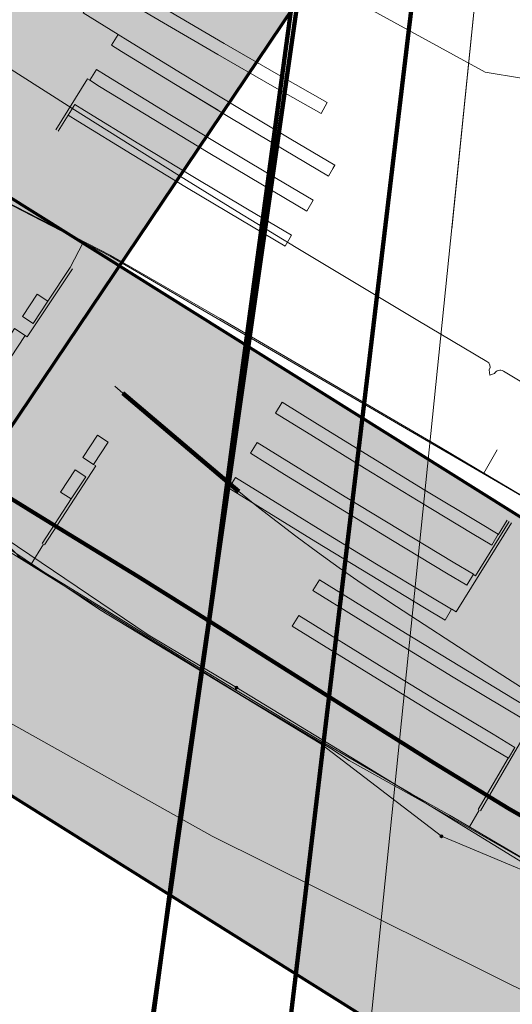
# Model space of a CAD drawing. Header units: metres. Extents: x 90551 to 91648, y 464474 to 467021.
# Tile 7 of 256: x 90812 to 90851, y 464644 to 464722. Entities that reach past the tile are written whole.
import ezdxf
from ezdxf.lldxf.tags import DXFTag

# ---------------------------------------------------------------- set-up
doc = ezdxf.new("R2010")
doc.units = ezdxf.units.M
for name, color, linetype, lineweight in [('B-OI-KL-DATA_BT NEDERLAND NV-G', 90, 'KL-DATA-SO', 18), ('B-OI-KL-DATA_KABELBED_KPN BV-G', 90, 'Continuous', 100), ('B-OI-KL-DATA_KABELBED_T MOBILE NETHERLANDS BV-G', 90, 'Continuous', 100), ('B-OI-KL-ET_LS_230 V_COMOL 5 VOF-G', 190, 'KL-LS-SO', 18), ('B-OI-KL-ET_LS_230 V_UNIVERSITEIT LEIDEN-G', 190, 'KL-LS-SO', 18), ('B-OI-KL-ET_LS_400 V_LIANDER NV PAC 2AI68G2-G', 190, 'KL-LS-SO', 18), ('B-OI-KL-ET_LS_HULPSTUK_LIANDER NV PAC 2AI68G2-S', 190, 'Continuous', 18), ('B-OI-KL-ET_MS_10 KV_LIANDER NV PAC 2AI68G2-G', 130, 'KL-MS-SO', 18), ('B-OI-KL-ET_MS_HULPSTUK_LIANDER NV PAC 2AI68G2-S', 130, 'Continuous', 18), ('B-OI-KL-GAS_HD_OVERIG_UNIVERSITEIT LEIDEN-G', 30, 'KL-GAS_HD-SO', 18), ('B-OI-KL-GAS_HD_POLYETHEEN_114_8 BAR_LIANDER NV PAC 2AI68G2-G', 30, 'KL-GAS_HD-SO', 18), ('B-OI-KL-WATER_800_DUNEA NV-G', 170, 'KL-WATER-SO', 18), ('B-OI-OG-INFO_BT NEDERLAND NV-G', 7, 'Continuous', 18), ('B-OI-OG-INFO_COMOL 5 VOF-GV', 7, 'Continuous', 18), ('B-OI-OG-INFO_LIANDER NV PAC 2AI68G2-G', 7, 'Continuous', 18), ('B-OI-OG-INFO_T MOBILE NETHERLANDS BV-G', 7, 'Continuous', 18)]:
    doc.layers.add(name, color=color, linetype=linetype, lineweight=lineweight)
for name, color, linetype, lineweight, transparency in [('B-OI-KL-DATA_MANTELBUIS_BT NEDERLAND NV-G', 90, 'Continuous', 100, 0.5), ('B-OI-KL-DATA_MANTELBUIS_T MOBILE NETHERLANDS BV-G', 90, 'Continuous', 100, 0.5), ('B-OI-KL-ET_LS_MANTELBUIS_POLYVINYLCHLORIDE PVC_110_LIANDER NV PAC 2AI68G2-G', 190, 'Continuous', 100, 0.5), ('B-OI-KL-OVERIG_MANTELBUIS_OVERIG_COMOL 5 VOF-G', 8, 'Continuous', 100, 0.5), ('B-OI-KL-WATER_MANTELBUIS_1220_DUNEA NV-G', 170, 'Continuous', 100, 0.5)]:
    doc.layers.add(name, color=color, linetype=linetype, lineweight=lineweight, transparency=transparency)
doc.layers.add('B-OI-OG-INFO_EIS VOORZORGSMAATREGEL_DUNEA NV-GV', color=7, linetype='Continuous', lineweight=70, true_color=0xfa194b, transparency=0.8)
doc.layers.add('B-OI-OG-INFO_EIS VOORZORGSMAATREGEL_DUNEA NV-V', color=7, linetype='Continuous', lineweight=18, true_color=0xfa194b, transparency=0.8)
doc.styles.add('NLCS-ISO', font='NLCS-ISO.TTF')
tags = doc.linetypes.add('KL-DATA-SO', pattern='A,4,-1,[101,NLCS.SHX,S=0.5,R=0,X=0,Y=0],-1,4,-1,["D",Standard,S=1,R=0,X=-0.25,Y=-0.5],-1.5', length=12.5).pattern_tags.tags
tags[18] = DXFTag(74, 10)
tags = doc.linetypes.add('KL-GAS_HD-SO', pattern='A,4,-1,[69,NLCS.SHX,S=0.5,R=0,X=0,Y=0],-1,4,-1,["H",Standard,S=1,R=0,X=0,Y=-0.5],-2', length=13).pattern_tags.tags
tags[18] = DXFTag(74, 10)
tags = doc.linetypes.add('KL-LS-SO', pattern='A,4,-1,[103,NLCS.SHX,S=0.75,R=0,X=0,Y=0],-1,4,-1,["L",Standard,S=1,R=0,X=0,Y=-0.5],-2', length=13).pattern_tags.tags
tags[18] = DXFTag(74, 10)
tags = doc.linetypes.add('KL-MS-SO', pattern='A,4,-1,[103,NLCS.SHX,S=0.75,R=0,X=0,Y=0],-1,4,-1,["M",Standard,S=1,R=0,X=0,Y=-0.5],-2', length=13).pattern_tags.tags
tags[18] = DXFTag(74, 10)
doc.linetypes.add('KL-WATER-SO', pattern='A,7,-0.5,[168,NLCS.SHX,S=0.75,R=0,X=0.75,Y=0],-2', length=9.5)

# ---------------------------------------------------------------- blocks, each defined once
blk = doc.blocks.new('SKL-WTB_HULP_MOF-SO')
at = {"linetype": 'ByBlock', "lineweight": 18}
h = blk.add_hatch(color=0, dxfattribs=at)
h.dxf.hatch_style = 1
h.paths.add_polyline_path([(-0.5625, 0, 1), (0.5625, 0, 1)])
at = {"color": 0, "linetype": 'ByBlock', "lineweight": 18}
blk.add_circle((0, 0), 0.5625, dxfattribs=at)
at = {"color": 0, "linetype": 'ByBlock', "lineweight": 18, "style": 'NLCS-ISO', "flags": 1}
for tag, p in [('TYPE', (1.5, 0)), ('OMSCHRIJVING', (1.5, -3)), ('LABEL', (1.5, -1.5))]:
    blk.add_attdef(tag, p, '', height=1, dxfattribs=at)

msp = doc.modelspace()

# ---------------------------------------------------------------- hatches: boundary and pattern name
at = {"layer": 'B-OI-OG-INFO_EIS VOORZORGSMAATREGEL_DUNEA NV-V'}
for points in [[(90793.272, 464674.862), (90795.76, 464675.314), (90798.171, 464676.074), (90800.467, 464677.134), (90802.611, 464678.475), (90804.569, 464680.075), (90806.309, 464681.91), (90807.571, 464683.594), (90810.308, 464687.68), (90834.812, 464724.083), (90834.951, 464724.292), (90837.243, 464727.792), (90838.493, 464729.99), (90839.455, 464732.329), (90840.114, 464734.77), (90840.459, 464737.274), (90840.486, 464739.803), (90840.142, 464742.59), (90839.569, 464745.518), (90838.928, 464747.965), (90837.983, 464750.31), (90836.75, 464752.518), (90835.248, 464754.552), (90833.502, 464756.381), (90831.14, 464758.25), (90821.688, 464764.638), (90819.507, 464765.919), (90817.183, 464766.914), (90814.751, 464767.609), (90812.252, 464767.99), (90809.724, 464768.054), (90807.209, 464767.797), (90804.746, 464767.226), (90802.375, 464766.348), (90800.133, 464765.178), (90798.057, 464763.734), (90796.179, 464762.041), (90794.531, 464760.123), (90793.137, 464758.014), (90792.021, 464755.745), (90791.2, 464753.354), (90790.687, 464750.877), (90790.491, 464748.356), (90790.615, 464745.83), (90791.055, 464743.341), (90791.807, 464740.926), (90792.858, 464738.626), (90794.19, 464736.478), (90794.599, 464735.974), (90777.126, 464710.016), (90777.103, 464709.982), (90774.342, 464705.862), (90773.07, 464703.676), (90772.083, 464701.348), (90771.399, 464698.914), (90771.027, 464696.413), (90770.974, 464693.885), (90771.24, 464691.37), (90771.821, 464688.909), (90772.708, 464686.542), (90773.887, 464684.304), (90775.339, 464682.234), (90777.04, 464680.363), (90778.964, 464678.722), (90781.079, 464677.337), (90783.352, 464676.23), (90785.747, 464675.418), (90788.225, 464674.915), (90790.747, 464674.729)], [(91136.279, 464567.447), (91136.024, 464566.358), (91120.763, 464530.081), (91073.448, 464541.792), (91071.977, 464542.216), (91026.32, 464557.307), (91025.227, 464557.704), (90974.139, 464577.953), (90954.818, 464585.185), (90953.823, 464585.588), (90934.666, 464593.957), (90934.083, 464594.223), (90901.863, 464609.544), (90901.424, 464609.76), (90871.948, 464624.67), (90871.215, 464625.06), (90841.084, 464641.908), (90840.22, 464642.42), (90795.066, 464670.736), (90793.679, 464670.812), (90792.628, 464670.936), (90789.603, 464671.536), (90787.215, 464672.368), (90784.952, 464673.496), (90783.091, 464674.576), (90783.08, 464674.582), (90782.006, 464675.206), (90780.244, 464676.357), (90778.301, 464677.976), (90776.579, 464679.827), (90775.103, 464681.88), (90773.899, 464684.104), (90772.984, 464686.461), (90772.375, 464688.915), (90772.079, 464691.426), (90772.103, 464693.955), (90772.447, 464696.46), (90773.103, 464698.902), (90774.062, 464701.241), (90775.308, 464703.441), (90776.823, 464705.466), (90778.58, 464707.284), (90780.553, 464708.865), (90782.71, 464710.185), (90785.016, 464711.223), (90787.435, 464711.96), (90789.927, 464712.388), (90792.453, 464712.496), (90794.973, 464712.286), (90797.446, 464711.759), (90799.016, 464711.21), (90800.696, 464711.186), (90803.2, 464710.832), (90804.473, 464710.568), (90806.467, 464710.048), (90808.825, 464709.132), (90811.047, 464707.927), (90861.033, 464676.583), (90890.382, 464660.172), (90919.271, 464645.558), (90950.972, 464630.484), (90969.345, 464622.457), (90988.363, 464615.338), (90988.722, 464615.2), (91039.426, 464595.104), (91083.8, 464580.437)]]:
    msp.add_hatch(color=256, dxfattribs=at).paths.add_polyline_path(points)

# ---------------------------------------------------------------- linework, layer by layer
at = {"layer": 'B-OI-KL-DATA_BT NEDERLAND NV-G', "flags": 128}
for points in [[(90840.98, 464859.88), (90847.97, 464856.17), (90839.9, 464842.37), (90815.01, 464800.77), (90800.59, 464777.54), (90798.84, 464775.89), (90791.89, 464772.83), (90789.7, 464771.59), (90787.41, 464769.84), (90784.82, 464766.88), (90785.7, 464767.02), (90819.72, 464744.4), (90825.75, 464735.33), (90831.61, 464728.77), (90833.06, 464727.93), (90833.87, 464729.09), (90834.25, 464729.37), (90834.77, 464729.26), (90835.02, 464728.95), (90821.82, 464636.4), (90799.1, 464619.15), (90797.677, 464617.552)], [(90833.059, 464727.926), (90833.865, 464729.092), (90834.253, 464729.371), (90834.77, 464729.258), (90835.022, 464728.953), (90821.823, 464636.399), (90799.098, 464619.145)]]:
    msp.add_lwpolyline(points, dxfattribs=at)
at = {"layer": 'B-OI-KL-DATA_KABELBED_KPN BV-G', "flags": 128}
msp.add_lwpolyline([(90842.958, 464627.35), (90840.512, 464626.82), (90838.164, 464626.174), (90833.713, 464625.978), (90830.341, 464627.717), (90828.333, 464628.87), (90825.125, 464631.521), (90823.52, 464633.231), (90822.243, 464633.625), (90821.945, 464636.536), (90824.567, 464656.305), (90827.286, 464674.894), (90829.226, 464689.716), (90831.849, 464708.89), (90834.01, 464725.086), (90834.404, 464726.691)], dxfattribs=at)
at = {"layer": 'B-OI-KL-DATA_KABELBED_T MOBILE NETHERLANDS BV-G', "flags": 128}
msp.add_lwpolyline([(90800.317, 464616.344), (90824.234, 464637.649), (90824.291, 464637.64), (90825.502, 464636.419), (90829.768, 464632.103), (90830.686, 464627.215), (90831.096, 464626.935), (90831.504, 464627.048), (90831.79, 464627.347), (90842.975, 464720.879), (90843.342, 464723.948), (90843.279, 464724.201), (90843.188, 464724.395), (90843.051, 464724.583), (90842.832, 464724.776), (90842.543, 464724.92), (90842.185, 464724.983), (90841.841, 464724.939), (90841.507, 464724.787), (90839.574, 464723.778), (90838.275, 464724.529)], dxfattribs=at)
at = {"layer": 'B-OI-KL-DATA_MANTELBUIS_BT NEDERLAND NV-G', "flags": 128}
msp.add_lwpolyline([(90835.02, 464728.95), (90834.204, 464723.123), (90834.208, 464723.145), (90834.114, 464722.478), (90821.823, 464636.399)], dxfattribs=at)
at = {"layer": 'B-OI-KL-DATA_MANTELBUIS_T MOBILE NETHERLANDS BV-G', "flags": 128}
msp.add_lwpolyline([(90842.975, 464720.879), (90831.79, 464627.347)], dxfattribs=at)
at = {"layer": 'B-OI-KL-ET_LS_230 V_COMOL 5 VOF-G', "flags": 128}
for points in [[(90973.281, 464625.398), (90972.958, 464624.555), (90953.324, 464632.955), (90952.447, 464633.347), (90951.967, 464633.561), (90947.519, 464635.542), (90943.079, 464637.526), (90939.681, 464639.049), (90938.644, 464639.514), (90934.214, 464641.507), (90933.433, 464641.859), (90931.46, 464642.749), (90929.669, 464643.558), (90927.2, 464644.674), (90920.317, 464647.127), (90913.686, 464649.519), (90900.737, 464656.469), (90890.611, 464661.848), (90883.334, 464665.954), (90860.749, 464678.697), (90853.939, 464682.849), (90819.396, 464702.993), (90797.847, 464714.137), (90771.549, 464733.208), (90758.003, 464743.046)], [(90758.028, 464743.083), (90769.443, 464734.861), (90797.768, 464714.203), (90819.442, 464703.045), (90828.065, 464698.077), (90845.43, 464687.917), (90853.939, 464682.849), (90860.801, 464678.762), (90887.847, 464663.522), (90913.716, 464649.581), (90920.34, 464647.211), (90927.231, 464644.746), (90936.478, 464640.575), (90954.479, 464632.354), (90956.656, 464631.41), (90971.073, 464625.261)], [(90820.017, 464720.518), (90817.251, 464722.23), (90819.764, 464726.441)], [(90819.249, 464725.187), (90819.854, 464724.826), (90824.118, 464722.306), (90828.397, 464719.808), (90832.688, 464717.332), (90836.531, 464715.141), (90836.036, 464714.273), (90832.19, 464716.465), (90827.895, 464718.943), (90823.612, 464721.444), (90819.343, 464723.966), (90818.736, 464724.328), (90819.249, 464725.187)], [(90836.62, 464709.325), (90837.129, 464710.186), (90833.644, 464712.249), (90829.349, 464714.821), (90825.068, 464717.416), (90820.801, 464720.032), (90820.017, 464720.518), (90819.49, 464719.668), (90820.276, 464719.181), (90824.548, 464716.562), (90828.833, 464713.965), (90833.133, 464711.389), (90836.62, 464709.325)], [(90817.609, 464717.01), (90815.109, 464712.971)], [(90817.609, 464717.01), (90817.779, 464716.904)], [(90834.909, 464706.562), (90835.418, 464707.423), (90831.933, 464709.485), (90827.639, 464712.058), (90823.357, 464714.653), (90819.09, 464717.269), (90818.306, 464717.755), (90817.779, 464716.904), (90818.565, 464716.418), (90822.837, 464713.799), (90827.123, 464711.201), (90831.422, 464708.626), (90834.909, 464706.562)], [(90833.198, 464703.799), (90833.707, 464704.659), (90830.222, 464706.722), (90825.928, 464709.295), (90821.646, 464711.889), (90817.379, 464714.506), (90816.595, 464714.991), (90816.068, 464714.141), (90816.854, 464713.655), (90821.126, 464711.035), (90825.412, 464708.438), (90829.711, 464705.863), (90833.198, 464703.799)], [(90816.068, 464714.141), (90815.279, 464712.866)], [(90816.232, 464702.095), (90817.266, 464704.094)], [(90812.846, 464696.625), (90816.413, 464702.003)], [(90814.479, 464699.441), (90816.232, 464702.095)], [(90813.638, 464699.997), (90814.473, 464699.445), (90813.315, 464697.693), (90812.481, 464698.245), (90813.638, 464699.997)], [(90810.687, 464695.535), (90811.845, 464697.287), (90812.679, 464696.735), (90811.522, 464694.983), (90810.687, 464695.535)], [(90864.046, 464645.221), (90864.364, 464647.54), (90862.93, 464648.831), (90859.818, 464650.766), (90855.865, 464653.059), (90853.135, 464654.761), (90846.17, 464658.834), (90843.12, 464660.556), (90836.889, 464664.177), (90833.339, 464666.299), (90828.682, 464669.1), (90824.364, 464671.752), (90820.053, 464674.42), (90815.748, 464677.093), (90812.269, 464679.205), (90810.082, 464681.497), (90808.312, 464682.463), (90806.282, 464683.03), (90804.034, 464684.449), (90797.532, 464688.675), (90791.688, 464692.338), (90788.704, 464694.297), (90785.693, 464695.61), (90782.38, 464696.214), (90778.891, 464695.743), (90776.663, 464695.448), (90772.827, 464694.013), (90772.228, 464693.683), (90770.391, 464692.529), (90769.168, 464691.821), (90768.487, 464691.447), (90767.011, 464690.683), (90766.547, 464690.455), (90764.583, 464689.558), (90762.583, 464688.748), (90761.326, 464688.291), (90760.538, 464688.023), (90758.489, 464687.397), (90756.419, 464686.863), (90755.432, 464686.642), (90754.32, 464686.419), (90753.26, 464686.231), (90752.208, 464686.069), (90750.112, 464685.815), (90749.426, 464685.752), (90747.983, 464685.652), (90745.873, 464685.584), (90743.775, 464685.609), (90743.403, 464685.623), (90741.661, 464685.727), (90739.576, 464685.936), (90737.519, 464686.234), (90737.459, 464686.245), (90735.456, 464686.626), (90733.434, 464687.104), (90731.712, 464687.587), (90731.426, 464687.674), (90729.474, 464688.322), (90727.55, 464689.055), (90726.197, 464689.631), (90725.657, 464689.875), (90724.736, 464690.31), (90723.683, 464690.834), (90722.056, 464691.66), (90721.377, 464692.01), (90720.432, 464692.502), (90719.797, 464692.839), (90720.384, 464693.894)], [(90774.051, 464694.24), (90775.609, 464694.979), (90778.902, 464695.784), (90781.96, 464696.319), (90784.045, 464696.137), (90786.947, 464695.049), (90792.351, 464691.826), (90797.533, 464688.543), (90803.979, 464684.365), (90809.269, 464680.998), (90816.114, 464676.749), (90822.958, 464672.499), (90829.737, 464668.334), (90836.804, 464664.101), (90838.249, 464663.151), (90845.235, 464659.265), (90853.654, 464654.408), (90859.673, 464650.567), (90864.479, 464647.594), (90865.027, 464647.334), (90865.962, 464646.686)], [(90812.679, 464696.735), (90812.846, 464696.625)], [(90850.029, 464681.037), (90849.516, 464680.179), (90847.972, 464681.101), (90843.71, 464683.674), (90839.46, 464686.266), (90835.221, 464688.877), (90832.44, 464690.608), (90832.969, 464691.457), (90835.748, 464689.727), (90839.982, 464687.118), (90844.229, 464684.529), (90848.487, 464681.958), (90850.029, 464681.037)], [(90818.391, 464688.853), (90819.23, 464688.309), (90818.088, 464686.547), (90817.249, 464687.091), (90818.391, 464688.853)], [(90830.997, 464688.289), (90830.469, 464687.44), (90833.16, 464685.764), (90837.413, 464683.145), (90841.677, 464680.544), (90845.953, 464677.963), (90847.545, 464677.012), (90848.058, 464677.87), (90846.467, 464678.82), (90842.195, 464681.399), (90837.935, 464683.997), (90833.687, 464686.614), (90830.997, 464688.289)], [(90849.951, 464687.698), (90848.874, 464685.865)], [(90818.256, 464686.438), (90814.207, 464680.186)], [(90816.624, 464686.126), (90817.463, 464685.582), (90816.321, 464683.819), (90815.482, 464684.363), (90816.624, 464686.126)], [(90818.256, 464686.438), (90818.088, 464686.547)], [(90829.28, 464685.529), (90831.888, 464683.906), (90836.149, 464681.281), (90840.422, 464678.675), (90844.706, 464676.089), (90846.341, 464675.112), (90845.829, 464674.254), (90844.192, 464675.231), (90839.903, 464677.82), (90835.626, 464680.428), (90828.751, 464684.68), (90829.28, 464685.529)], [(90816.321, 464683.819), (90814.037, 464680.294)], [(90848.234, 464677.762), (90850.895, 464682.054)], [(90850.005, 464680.999), (90850.725, 464682.159)], [(90846.692, 464674.894), (90851.065, 464681.949)], [(90814.122, 464680.24), (90813.164, 464678.661)], [(90835.912, 464677.428), (90842.706, 464673.226), (90846.992, 464670.612), (90851.291, 464668.018), (90852.974, 464667.012), (90852.461, 464666.153), (90850.776, 464667.16), (90846.474, 464669.757), (90842.183, 464672.374), (90835.383, 464676.579), (90835.912, 464677.428)], [(90848.064, 464677.867), (90848.234, 464677.762)], [(90846.352, 464675.105), (90846.692, 464674.894)], [(90834.282, 464674.614), (90841.007, 464670.456), (90845.307, 464667.834), (90849.618, 464665.231), (90851.346, 464664.199), (90850.833, 464663.341), (90849.103, 464664.374), (90844.788, 464666.979), (90840.485, 464669.603), (90833.754, 464673.765), (90834.282, 464674.614)], [(90852.634, 464666.052), (90848.614, 464659.182)], [(90850.82, 464663.348), (90848.441, 464659.283)], [(90848.528, 464659.233), (90847.753, 464657.908)]]:
    msp.add_lwpolyline(points, dxfattribs=at)
at = {"layer": 'B-OI-KL-ET_LS_230 V_UNIVERSITEIT LEIDEN-G', "flags": 128}
for points in [[(90820.017, 464720.518), (90817.251, 464722.23), (90819.764, 464726.441)], [(90819.249, 464725.187), (90819.854, 464724.826), (90824.118, 464722.306), (90828.397, 464719.808), (90832.688, 464717.332), (90836.531, 464715.141), (90836.036, 464714.273), (90832.19, 464716.465), (90827.895, 464718.943), (90823.612, 464721.444), (90819.343, 464723.966), (90818.736, 464724.328), (90819.249, 464725.187)], [(90836.971, 464709.918), (90837.129, 464710.186), (90833.644, 464712.249), (90829.349, 464714.821), (90825.068, 464717.416), (90820.801, 464720.032), (90820.017, 464720.518), (90819.49, 464719.668), (90820.276, 464719.181), (90824.548, 464716.562), (90827.906, 464714.527)]]:
    msp.add_lwpolyline(points, dxfattribs=at)
at = {"layer": 'B-OI-KL-ET_LS_400 V_LIANDER NV PAC 2AI68G2-G', "flags": 128}
for points in [[(90816.688, 464769.124), (90816.83, 464768.583), (90822.742, 464764.329), (90822.774, 464763.561), (90822.184, 464762.449), (90820.2, 464756.466), (90820.172, 464754.245), (90821.297, 464752.086), (90823.208, 464748.862), (90824.528, 464745.591), (90824.962, 464742.234), (90825.324, 464736.173), (90826.341, 464731.551), (90827.834, 464730.025), (90837.08, 464724.106), (90848.987, 464717.531), (90854.724, 464716.589), (90858.96, 464714.963), (90862.883, 464712.67), (90863.944, 464712.104)], [(90808.225, 464719.89), (90816.378, 464714.705), (90824.865, 464709.358), (90829.409, 464706.536), (90834.075, 464703.694), (90843.684, 464697.931), (90849.136, 464694.693)], [(90767.874, 464690.18), (90769.162, 464691.14), (90775.64, 464693.849), (90783.904, 464694.966), (90791.876, 464691.702), (90800.933, 464686.928), (90818.542, 464675.101), (90836.026, 464664.482), (90845.537, 464657.173)], [(90849.136, 464694.693), (90849.278, 464694.566), (90849.363, 464694.395), (90849.377, 464694.205), (90849.32, 464694.023)], [(90849.32, 464694.023), (90849.37, 464693.594), (90849.733, 464693.737)], [(90849.733, 464693.737), (90849.79, 464693.819), (90849.862, 464693.889), (90849.946, 464693.943), (90850.04, 464693.979), (90850.139, 464693.995), (90850.239, 464693.992), (90850.336, 464693.969), (90850.427, 464693.927)], [(90850.427, 464693.927), (90852.289, 464692.821), (90857.015, 464690.058), (90857.299, 464689.895), (90871.882, 464681.672), (90876.71, 464678.983), (90893.548, 464669.784)], [(90819.752, 464692.735), (90820.391, 464692.179)], [(90829.537, 464684.403), (90831.095, 464683.15), (90832.565, 464682.003), (90834.049, 464680.873), (90835.75, 464679.616), (90837.469, 464678.383), (90839.204, 464677.178), (90840.959, 464675.998), (90841.456, 464675.671), (90849.07, 464670.71), (90857.487, 464665.321)], [(90845.537, 464657.173), (90857.732, 464652.064), (90859.815, 464650.46), (90862.049, 464649.377), (90867.063, 464646.313), (90869.583, 464644.802), (90872.115, 464643.311), (90874.663, 464641.847), (90877.229, 464640.413), (90879.817, 464639.016), (90882.43, 464637.66), (90885.071, 464636.352), (90887.743, 464635.094), (90890.449, 464633.894), (90895.879, 464631.616), (90898.509, 464630.474), (90901.064, 464629.308), (90903.566, 464628.116), (90906.037, 464626.9), (90908.5, 464625.659), (90916.057, 464621.787), (90921.389, 464619.086), (90932.562, 464613.508), (90933.861, 464612.598), (90935.17, 464611.8)]]:
    msp.add_lwpolyline(points, dxfattribs=at)
at = {"layer": 'B-OI-KL-ET_LS_MANTELBUIS_POLYVINYLCHLORIDE PVC_110_LIANDER NV PAC 2AI68G2-G', "flags": 128}
msp.add_lwpolyline([(90829.537, 464684.403), (90820.391, 464692.18)], dxfattribs=at)
at = {"layer": 'B-OI-KL-ET_MS_10 KV_LIANDER NV PAC 2AI68G2-G', "flags": 128}
for points in [[(90829.363, 464668.918), (90822.403, 464673.077), (90800.855, 464687.638), (90786.482, 464694.866), (90779.017, 464694.991), (90773.876, 464693.636)], [(90829.363, 464668.918), (90839.48, 464662.778), (90852.634, 464654.685), (90857.732, 464652.064), (90860.266, 464650.399), (90933.326, 464612.65), (90934.598, 464612.16), (90941.818, 464609.234), (91046.757, 464568.439), (91047.463, 464567.981), (91048.894, 464566.917), (91068.807, 464560.241), (91082.69, 464556.267), (91106.738, 464549.463)]]:
    msp.add_lwpolyline(points, dxfattribs=at)
at = {"layer": 'B-OI-KL-GAS_HD_OVERIG_UNIVERSITEIT LEIDEN-G', "flags": 128}
msp.add_lwpolyline([(90848.316, 464724.368), (90846.354, 464705.148)], dxfattribs=at)
at = {"layer": 'B-OI-KL-GAS_HD_POLYETHEEN_114_8 BAR_LIANDER NV PAC 2AI68G2-G', "flags": 128}
msp.add_lwpolyline([(90848.316, 464724.368), (90836.335, 464606.977)], dxfattribs=at)
at = {"layer": 'B-OI-KL-OVERIG_MANTELBUIS_OVERIG_COMOL 5 VOF-G', "flags": 128}
for points in [[(90835.022, 464728.953), (90821.823, 464636.399)], [(90842.975, 464720.88), (90831.79, 464627.348)]]:
    msp.add_lwpolyline(points, dxfattribs=at)
at = {"layer": 'B-OI-KL-WATER_800_DUNEA NV-G', "flags": 128}
msp.add_lwpolyline([(90792.05, 464692.5), (90792.054, 464692.496), (90792.273, 464692.369), (90793.124, 464691.876), (90793.721, 464691.53), (90794.023, 464691.355), (90794.368, 464691.155), (90794.985, 464690.797), (90796.036, 464690.672), (90796.245, 464690.647), (90799.149, 464691.246), (90800.422, 464690.983), (90806.189, 464687.195), (90809.82, 464684.922), (90815.734, 464681.281), (90821.554, 464677.728), (90827.464, 464674), (90833.331, 464670.299), (90844.946, 464662.973), (90850.844, 464659.364), (90856.858, 464655.931), (90868.829, 464649.208), (90874.957, 464645.832), (90880.975, 464642.516), (90886.834, 464639.773), (90888.594, 464638.861), (90890.48, 464637.897), (90893.289, 464636.445), (90896.775, 464634.643), (90899.415, 464633.287), (90905.552, 464630.128), (90910.451, 464627.606), (90913.715, 464626.057), (90924.209, 464621.057), (90930.455, 464618.035), (90942.671, 464612.284), (90949.246, 464609.317), (90955.656, 464606.552), (90961.828, 464603.915), (90968.329, 464601.442), (90975.033, 464599.025), (90981.351, 464596.607), (90988.054, 464593.841), (90994.08, 464591.369), (91000.746, 464588.768), (91007.175, 464586.241), (91013.603, 464583.713), (91019.904, 464581.241), (91026.369, 464578.714), (91032.596, 464576.296), (91039.097, 464574.098), (91045.654, 464571.955), (91052.119, 464569.831), (91058.694, 464567.633), (91065.415, 464565.417), (91071.881, 464563.274), (91078.254, 464561.205), (91085.067, 464559.483), (91091.496, 464557.853), (91098.29, 464556.168), (91104.737, 464554.538), (91111.44, 464552.872), (91117.876, 464551.271), (91124.433, 464549.641), (91128.58, 464548.662)], dxfattribs=at)
at = {"layer": 'B-OI-KL-WATER_MANTELBUIS_1220_DUNEA NV-G', "flags": 128}
msp.add_lwpolyline([(90792.05, 464692.5), (90792.054, 464692.496), (90792.273, 464692.369), (90793.124, 464691.876), (90793.721, 464691.53), (90794.023, 464691.355), (90794.368, 464691.155), (90794.985, 464690.797), (90796.036, 464690.672), (90796.245, 464690.647), (90799.149, 464691.246), (90800.422, 464690.983), (90806.189, 464687.195), (90809.82, 464684.922), (90815.734, 464681.281), (90821.554, 464677.728), (90827.464, 464674), (90833.331, 464670.299), (90844.946, 464662.973), (90850.844, 464659.364), (90856.858, 464655.931)], dxfattribs=at)
at = {"layer": 'B-OI-OG-INFO_BT NEDERLAND NV-G', "flags": 128}
msp.add_lwpolyline([(90835.02, 464728.95), (90834.204, 464723.123), (90834.208, 464723.145), (90834.114, 464722.478), (90821.823, 464636.399)], dxfattribs=at)
msp.add_lwpolyline([(90835.02, 464728.95), (90834.204, 464723.123), (90834.208, 464723.145), (90834.114, 464722.478), (90821.823, 464636.399)], dxfattribs=at)
at = {"layer": 'B-OI-OG-INFO_COMOL 5 VOF-GV', "flags": 128}
msp.add_lwpolyline([(90853.43, 464644.256), (90827.435, 464657.171), (90784.262, 464681.395), (90780.235, 464681.165), (90770.998, 464676.499), (90763.482, 464673.905), (90764.14, 464670.853), (90756.271, 464669.207), (90748.104, 464668.539), (90737.32, 464669.243), (90726.934, 464671.708), (90719.82, 464674.532), (90708.656, 464680.579), (90706.171, 464680.499), (90704.213, 464678.966)], dxfattribs=at)
at = {"layer": 'B-OI-OG-INFO_EIS VOORZORGSMAATREGEL_DUNEA NV-GV', "flags": 128}
for points in [[(90810.308, 464687.68), (90834.812, 464724.083)], [(90811.047, 464707.927), (90861.033, 464676.583)], [(90840.22, 464642.42), (90795.066, 464670.736)]]:
    msp.add_lwpolyline(points, dxfattribs=at)
at = {"layer": 'B-OI-OG-INFO_LIANDER NV PAC 2AI68G2-G', "flags": 128}
msp.add_lwpolyline([(90848.316, 464724.368), (90836.335, 464606.977)], dxfattribs=at)
at = {"layer": 'B-OI-OG-INFO_T MOBILE NETHERLANDS BV-G', "flags": 128}
msp.add_lwpolyline([(90842.975, 464720.879), (90831.79, 464627.347)], dxfattribs=at)

# ---------------------------------------------------------------- block references
at = {"layer": 'B-OI-KL-ET_LS_HULPSTUK_LIANDER NV PAC 2AI68G2-S', "xscale": 0.2, "yscale": 0.2, "zscale": 0.2}
msp.add_blockref('SKL-WTB_HULP_MOF-SO', (90845.537, 464657.173), dxfattribs=at)
at = {"layer": 'B-OI-KL-ET_MS_HULPSTUK_LIANDER NV PAC 2AI68G2-S', "xscale": 0.2, "yscale": 0.2, "zscale": 0.2}
msp.add_blockref('SKL-WTB_HULP_MOF-SO', (90829.363, 464668.918), dxfattribs=at)

doc.saveas('drawing.dxf')
